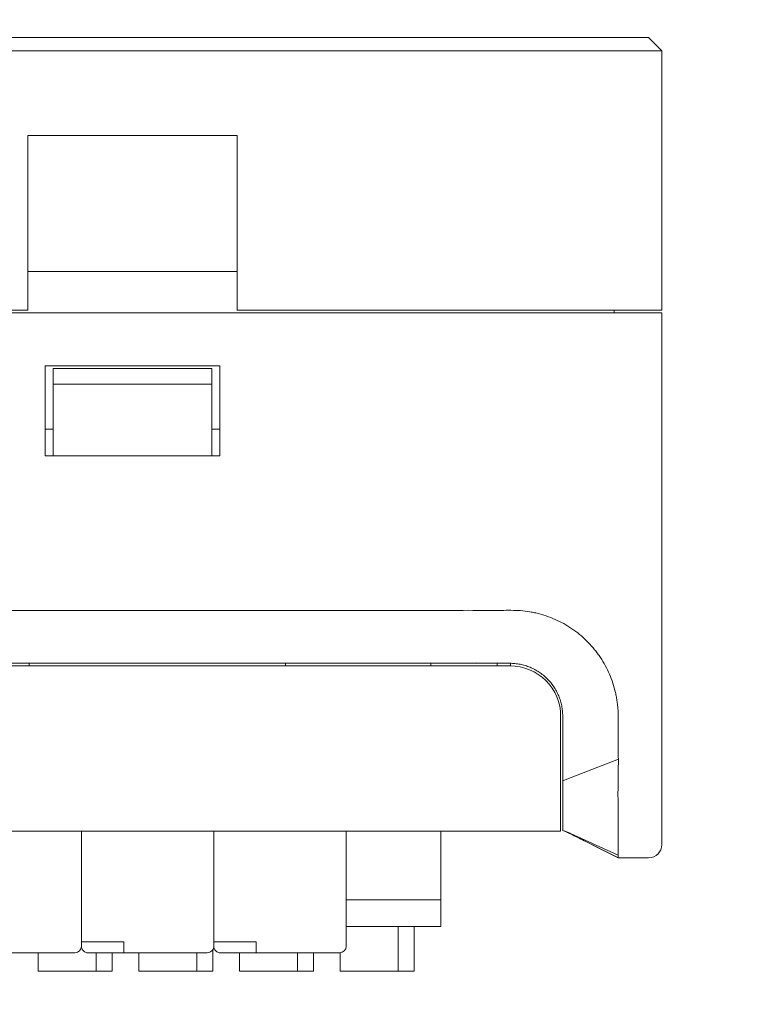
# Model space of a CAD drawing. Header units: millimetres. Extents: x -1114 to 1396, y -630 to 631.
# Tile 152 of 256: x -14 to 14, y -257 to -220. Entities that reach past the tile are written whole.
import ezdxf

# ---------------------------------------------------------------- set-up
doc = ezdxf.new("R2010")
doc.units = ezdxf.units.MM
doc.header["$MEASUREMENT"] = 0

msp = doc.modelspace()

# ---------------------------------------------------------------- linework, layer by layer
at = {"lineweight": 18}
for points, knots in [([(1038.9843, -629.7647), (1038.9843, -629.7647), (-1111.4882, -629.7647), (-1111.4882, -629.7647), (-1111.4882, -629.7647), (-1111.4882, -629.7647), (-1111.4882, 630.7883), (-1111.4882, 630.7883), (-1111.4882, 630.7883), (-1111.4882, 630.7883), (1038.9843, 630.7883), (1038.9843, 630.7883)], [0, 0, 0, 0, 0.3333333, 0.3333333, 0.3333333, 0.3333333, 0.6666667, 0.6666667, 0.6666667, 0.6666667, 1, 1, 1, 1]), ([(3.8627, -242.3843), (3.3802, -242.3791), (2.9039, -242.3805), (2.4179, -242.381), (2.4179, -242.381), (1.9622, -242.3815), (1.4978, -242.3812), (1.0592, -242.381)], [0, 0, 0, 0, 0.5, 0.5, 0.5, 0.5, 1, 1, 1, 1]), ([(8.4328, -245.1336), (8.3943, -245.0181), (8.3513, -244.905), (8.3035, -244.7944), (8.3035, -244.7944), (8.2558, -244.6838), (8.2033, -244.5758), (8.1459, -244.4703), (8.1459, -244.4703), (8.0885, -244.3648), (8.0263, -244.2619), (7.9594, -244.1615), (7.9594, -244.1615), (7.9259, -244.1113), (7.8912, -244.0617), (7.8553, -244.0128), (7.8553, -244.0128), (7.8194, -243.9639), (7.7822, -243.9155), (7.744, -243.8683), (7.744, -243.8683), (7.6678, -243.7738), (7.5878, -243.6835), (7.5041, -243.5972), (7.5041, -243.5972), (7.4204, -243.5109), (7.333, -243.4285), (7.242, -243.3501), (7.242, -243.3501), (7.151, -243.2718), (7.0563, -243.1973), (6.9579, -243.127), (6.9579, -243.127), (6.9087, -243.0918), (6.8586, -243.0576), (6.8075, -243.0245), (6.8075, -243.0245), (6.7565, -242.9914), (6.7047, -242.9595), (6.6525, -242.929), (6.6525, -242.929), (6.5481, -242.8678), (6.4414, -242.8118), (6.3327, -242.7607), (6.3327, -242.7607), (6.2239, -242.7096), (6.1131, -242.6635), (6.0001, -242.6222), (6.0001, -242.6222), (5.8872, -242.581), (5.7719, -242.5451), (5.6546, -242.5141), (5.6546, -242.5141), (5.5959, -242.4986), (5.5366, -242.4843), (5.4774, -242.4712), (5.4774, -242.4712), (5.4181, -242.4582), (5.3588, -242.4463), (5.2994, -242.4356), (5.2994, -242.4356), (5.0619, -242.3929), (4.8226, -242.3815), (4.5827, -242.38), (4.5827, -242.38), (4.3429, -242.3785), (4.1025, -242.387), (3.8627, -242.3843)], [0, 0, 0, 0, 0.0588235, 0.0588235, 0.0588235, 0.0588235, 0.1176471, 0.1176471, 0.1176471, 0.1176471, 0.1764706, 0.1764706, 0.1764706, 0.1764706, 0.2352941, 0.2352941, 0.2352941, 0.2352941, 0.2941176, 0.2941176, 0.2941176, 0.2941176, 0.3529412, 0.3529412, 0.3529412, 0.3529412, 0.4117647, 0.4117647, 0.4117647, 0.4117647, 0.4705882, 0.4705882, 0.4705882, 0.4705882, 0.5294118, 0.5294118, 0.5294118, 0.5294118, 0.5882353, 0.5882353, 0.5882353, 0.5882353, 0.6470588, 0.6470588, 0.6470588, 0.6470588, 0.7058824, 0.7058824, 0.7058824, 0.7058824, 0.7647059, 0.7647059, 0.7647059, 0.7647059, 0.8235294, 0.8235294, 0.8235294, 0.8235294, 0.8823529, 0.8823529, 0.8823529, 0.8823529, 0.9411765, 0.9411765, 0.9411765, 0.9411765, 1, 1, 1, 1]), ([(4.5372, -244.381), (4.4846, -244.381), (4.4321, -244.381), (4.3795, -244.381), (4.3795, -244.381), (4.3269, -244.381), (4.2743, -244.381), (4.2217, -244.381), (4.2217, -244.381), (4.1165, -244.381), (4.0113, -244.381), (3.9062, -244.381), (3.9062, -244.381), (3.6958, -244.381), (3.4854, -244.381), (3.2751, -244.381)], [0, 0, 0, 0, 0.25, 0.25, 0.25, 0.25, 0.5, 0.5, 0.5, 0.5, 0.75, 0.75, 0.75, 0.75, 1, 1, 1, 1]), ([(4.5372, -244.381), (4.6033, -244.381), (4.6688, -244.3843), (4.7337, -244.3907), (4.7337, -244.3907), (4.7986, -244.3971), (4.863, -244.4066), (4.9268, -244.4193), (4.9268, -244.4193), (4.9588, -244.4257), (4.9906, -244.4328), (5.0222, -244.4407), (5.0222, -244.4407), (5.0539, -244.4486), (5.0854, -244.4573), (5.1168, -244.4668), (5.1168, -244.4668), (5.1482, -244.4763), (5.1795, -244.4867), (5.2106, -244.4978), (5.2106, -244.4978), (5.2416, -244.5089), (5.2723, -244.5207), (5.3025, -244.5332), (5.3025, -244.5332), (5.3631, -244.5583), (5.422, -244.5862), (5.4794, -244.6168), (5.4794, -244.6168), (5.5369, -244.6475), (5.5927, -244.681), (5.6471, -244.7172), (5.6471, -244.7172), (5.6742, -244.7353), (5.701, -244.7542), (5.7274, -244.7737), (5.7274, -244.7737), (5.7406, -244.7835), (5.7537, -244.7934), (5.7667, -244.8035), (5.7667, -244.8035), (5.7797, -244.8137), (5.7926, -244.824), (5.8053, -244.8344), (5.8053, -244.8344), (5.8563, -244.8762), (5.9048, -244.9202), (5.9509, -244.9662), (5.9509, -244.9662), (6.0431, -245.0584), (6.1259, -245.159), (6.1991, -245.2682), (6.1991, -245.2682), (6.2173, -245.2955), (6.2351, -245.3234), (6.252, -245.3517), (6.252, -245.3517), (6.2689, -245.3799), (6.2851, -245.4084), (6.3006, -245.4372), (6.3006, -245.4372), (6.3314, -245.4949), (6.3593, -245.5538), (6.3843, -245.6139), (6.3843, -245.6139), (6.4093, -245.6741), (6.4313, -245.7354), (6.4504, -245.7979), (6.4504, -245.7979), (6.4599, -245.8292), (6.4687, -245.8608), (6.4767, -245.8927), (6.4767, -245.8927), (6.4847, -245.9246), (6.492, -245.9568), (6.4985, -245.9891), (6.4985, -245.9891), (6.5114, -246.0537), (6.521, -246.1187), (6.5275, -246.184), (6.5275, -246.184), (6.534, -246.2493), (6.5372, -246.315), (6.5372, -246.381)], [0, 0, 0, 0, 0.047619, 0.047619, 0.047619, 0.047619, 0.0952381, 0.0952381, 0.0952381, 0.0952381, 0.1428571, 0.1428571, 0.1428571, 0.1428571, 0.1904762, 0.1904762, 0.1904762, 0.1904762, 0.2380952, 0.2380952, 0.2380952, 0.2380952, 0.2857143, 0.2857143, 0.2857143, 0.2857143, 0.3333333, 0.3333333, 0.3333333, 0.3333333, 0.3809524, 0.3809524, 0.3809524, 0.3809524, 0.4285714, 0.4285714, 0.4285714, 0.4285714, 0.4761905, 0.4761905, 0.4761905, 0.4761905, 0.5238095, 0.5238095, 0.5238095, 0.5238095, 0.5714286, 0.5714286, 0.5714286, 0.5714286, 0.6190476, 0.6190476, 0.6190476, 0.6190476, 0.6666667, 0.6666667, 0.6666667, 0.6666667, 0.7142857, 0.7142857, 0.7142857, 0.7142857, 0.7619048, 0.7619048, 0.7619048, 0.7619048, 0.8095238, 0.8095238, 0.8095238, 0.8095238, 0.8571429, 0.8571429, 0.8571429, 0.8571429, 0.9047619, 0.9047619, 0.9047619, 0.9047619, 0.952381, 0.952381, 0.952381, 0.952381, 1, 1, 1, 1]), ([(6.4592, -246.3808), (6.4592, -245.8769), (6.259, -245.3936), (5.9027, -245.0373), (5.9027, -245.0373), (5.5464, -244.681), (5.0631, -244.4808), (4.5592, -244.4808)], [0, 0, 0, 0, 0.5, 0.5, 0.5, 0.5, 1, 1, 1, 1]), ([(8.4328, -245.1336), (8.4708, -245.248), (8.5029, -245.364), (8.5297, -245.4815), (8.5297, -245.4815), (8.543, -245.5403), (8.555, -245.5994), (8.5657, -245.6586), (8.5657, -245.6586), (8.5764, -245.7179), (8.5858, -245.7774), (8.5939, -245.837), (8.5939, -245.837), (8.6021, -245.8967), (8.609, -245.9566), (8.6147, -246.0166), (8.6147, -246.0166), (8.6205, -246.0765), (8.625, -246.1366), (8.6285, -246.1967), (8.6285, -246.1967), (8.6319, -246.2569), (8.6343, -246.3171), (8.6356, -246.3773), (8.6356, -246.3773), (8.6369, -246.4375), (8.6371, -246.4978), (8.6363, -246.558)], [0, 0, 0, 0, 0.1428571, 0.1428571, 0.1428571, 0.1428571, 0.2857143, 0.2857143, 0.2857143, 0.2857143, 0.4285714, 0.4285714, 0.4285714, 0.4285714, 0.5714286, 0.5714286, 0.5714286, 0.5714286, 0.7142857, 0.7142857, 0.7142857, 0.7142857, 0.8571429, 0.8571429, 0.8571429, 0.8571429, 1, 1, 1, 1]), ([(6.5372, -246.5587), (6.5372, -246.7471), (6.5372, -246.9355), (6.5372, -247.1238), (6.5372, -247.1238), (6.5372, -247.3122), (6.5372, -247.5006), (6.5372, -247.689)], [0, 0, 0, 0, 0.5, 0.5, 0.5, 0.5, 1, 1, 1, 1]), ([(8.6363, -246.558), (8.6333, -246.7986), (8.631, -247.0393), (8.6309, -247.2799), (8.6309, -247.2799), (8.6308, -247.5205), (8.6331, -247.7612), (8.6394, -248.0017)], [0, 0, 0, 0, 0.5, 0.5, 0.5, 0.5, 1, 1, 1, 1]), ([(8.6394, -248.0017), (8.6394, -248.0017), (6.6317, -248.7893), (6.6317, -248.7893), (6.6317, -248.7893), (6.6317, -248.7893), (6.6317, -248.7893), (6.6317, -248.7893), (6.6317, -248.7893), (6.6317, -248.7893), (6.5372, -248.8263), (6.5372, -248.8263)], [0, 0, 0, 0, 0.3333333, 0.3333333, 0.3333333, 0.3333333, 0.6666667, 0.6666667, 0.6666667, 0.6666667, 1, 1, 1, 1]), ([(8.6394, -248.0017), (8.6425, -248.1229), (8.6385, -248.2447), (8.6349, -248.3664), (8.6349, -248.3664), (8.6313, -248.4881), (8.6281, -248.6098), (8.6316, -248.731)], [0, 0, 0, 0, 0.5, 0.5, 0.5, 0.5, 1, 1, 1, 1]), ([(6.5372, -250.7029), (6.5372, -250.7025), (6.5372, -250.7017), (6.5372, -250.7004), (6.5372, -250.7004), (6.5372, -250.6986), (6.5372, -250.6958), (6.5372, -250.6921), (6.5372, -250.6921), (6.5372, -250.6846), (6.5372, -250.6731), (6.5372, -250.6578), (6.5372, -250.6578), (6.5372, -250.6501), (6.5372, -250.6414), (6.5372, -250.6318), (6.5372, -250.6318), (6.5372, -250.6222), (6.5372, -250.6117), (6.5372, -250.6003), (6.5372, -250.6003), (6.5372, -250.5776), (6.5372, -250.5513), (6.5372, -250.5214), (6.5372, -250.5214), (6.5372, -250.4915), (6.5372, -250.4581), (6.5372, -250.421), (6.5372, -250.421), (6.5372, -250.4117), (6.5372, -250.4022), (6.5372, -250.3925), (6.5372, -250.3925), (6.5372, -250.3828), (6.5372, -250.3729), (6.5372, -250.3627), (6.5372, -250.3627), (6.5372, -250.3425), (6.5372, -250.3215), (6.5372, -250.2999), (6.5372, -250.2999), (6.5372, -250.2565), (6.5372, -250.2103), (6.5372, -250.1613), (6.5372, -250.1613), (6.5372, -250.1124), (6.5372, -250.0606), (6.5372, -250.0059), (6.5372, -250.0059), (6.5372, -249.9786), (6.5372, -249.9505), (6.5372, -249.9217), (6.5372, -249.9217), (6.5372, -249.8928), (6.5372, -249.8636), (6.5372, -249.8338), (6.5372, -249.8338), (6.5372, -249.7744), (6.5372, -249.7132), (6.5372, -249.6502), (6.5372, -249.6502), (6.5372, -249.5872), (6.5372, -249.5224), (6.5372, -249.4558), (6.5372, -249.4558), (6.5372, -249.4225), (6.5372, -249.3887), (6.5372, -249.3545), (6.5372, -249.3545), (6.5372, -249.3202), (6.5372, -249.2857), (6.5372, -249.251), (6.5372, -249.251), (6.5372, -249.1816), (6.5372, -249.1116), (6.5372, -249.0408), (6.5372, -249.0408), (6.5372, -248.9701), (6.5372, -248.8986), (6.5372, -248.8263)], [0, 0, 0, 0, 0.05, 0.05, 0.05, 0.05, 0.1, 0.1, 0.1, 0.1, 0.15, 0.15, 0.15, 0.15, 0.2, 0.2, 0.2, 0.2, 0.25, 0.25, 0.25, 0.25, 0.3, 0.3, 0.3, 0.3, 0.35, 0.35, 0.35, 0.35, 0.4, 0.4, 0.4, 0.4, 0.45, 0.45, 0.45, 0.45, 0.5, 0.5, 0.5, 0.5, 0.55, 0.55, 0.55, 0.55, 0.6, 0.6, 0.6, 0.6, 0.65, 0.65, 0.65, 0.65, 0.7, 0.7, 0.7, 0.7, 0.75, 0.75, 0.75, 0.75, 0.8, 0.8, 0.8, 0.8, 0.85, 0.85, 0.85, 0.85, 0.9, 0.9, 0.9, 0.9, 0.95, 0.95, 0.95, 0.95, 1, 1, 1, 1]), ([(8.6316, -248.731), (8.6338, -248.8069), (8.6333, -248.8823), (8.6319, -248.9573), (8.6319, -248.9573), (8.6305, -249.0322), (8.6282, -249.1067), (8.6265, -249.1807), (8.6265, -249.1807), (8.6248, -249.2546), (8.6237, -249.3282), (8.6246, -249.4012), (8.6246, -249.4012), (8.6249, -249.4195), (8.6253, -249.4377), (8.6257, -249.4559), (8.6257, -249.4559), (8.6261, -249.4741), (8.6265, -249.4923), (8.6269, -249.5105), (8.6269, -249.5105), (8.6276, -249.5468), (8.6283, -249.5829), (8.6288, -249.619), (8.6288, -249.619), (8.6294, -249.655), (8.6299, -249.691), (8.6303, -249.7268), (8.6303, -249.7268), (8.6307, -249.7626), (8.631, -249.798), (8.6313, -249.8331), (8.6313, -249.8331), (8.6318, -249.9033), (8.632, -249.9721), (8.6321, -250.0395), (8.6321, -250.0395), (8.6323, -250.1744), (8.6317, -250.3038), (8.6314, -250.4278), (8.6314, -250.4278), (8.6313, -250.4588), (8.6312, -250.4895), (8.6311, -250.5198), (8.6311, -250.5198), (8.6311, -250.5501), (8.631, -250.5801), (8.631, -250.6097), (8.631, -250.6097), (8.6311, -250.6688), (8.6313, -250.7258), (8.6315, -250.7806), (8.6315, -250.7806), (8.6318, -250.8904), (8.6317, -250.9917), (8.6317, -251.0846), (8.6317, -251.0846), (8.6316, -251.1311), (8.6316, -251.1755), (8.6316, -251.2178), (8.6316, -251.2178), (8.6316, -251.2389), (8.6316, -251.2595), (8.6317, -251.2795), (8.6317, -251.2795), (8.6317, -251.2995), (8.6317, -251.3189), (8.6317, -251.3376), (8.6317, -251.3376), (8.6317, -251.4123), (8.6317, -251.4767), (8.6315, -251.5307)], [0, 0, 0, 0, 0.0555556, 0.0555556, 0.0555556, 0.0555556, 0.1111111, 0.1111111, 0.1111111, 0.1111111, 0.1666667, 0.1666667, 0.1666667, 0.1666667, 0.2222222, 0.2222222, 0.2222222, 0.2222222, 0.2777778, 0.2777778, 0.2777778, 0.2777778, 0.3333333, 0.3333333, 0.3333333, 0.3333333, 0.3888889, 0.3888889, 0.3888889, 0.3888889, 0.4444444, 0.4444444, 0.4444444, 0.4444444, 0.5, 0.5, 0.5, 0.5, 0.5555556, 0.5555556, 0.5555556, 0.5555556, 0.6111111, 0.6111111, 0.6111111, 0.6111111, 0.6666667, 0.6666667, 0.6666667, 0.6666667, 0.7222222, 0.7222222, 0.7222222, 0.7222222, 0.7777778, 0.7777778, 0.7777778, 0.7777778, 0.8333333, 0.8333333, 0.8333333, 0.8333333, 0.8888889, 0.8888889, 0.8888889, 0.8888889, 0.9444444, 0.9444444, 0.9444444, 0.9444444, 1, 1, 1, 1]), ([(8.6315, -251.5307), (8.6314, -251.5741), (8.6318, -251.6106), (8.6318, -251.6401), (8.6318, -251.6401), (8.6318, -251.6695), (8.6315, -251.6919), (8.63, -251.7071)], [0, 0, 0, 0, 0.5, 0.5, 0.5, 0.5, 1, 1, 1, 1]), ([(8.63, -251.7071), (8.6292, -251.7151), (8.63, -251.721), (8.631, -251.725), (8.631, -251.725), (8.6319, -251.729), (8.6329, -251.731), (8.6319, -251.731)], [0, 0, 0, 0, 0.5, 0.5, 0.5, 0.5, 1, 1, 1, 1]), ([(-11.6411, -255.0729), (-11.6411, -255.1392), (-11.6148, -255.2028), (-11.5679, -255.2497), (-11.5679, -255.2497), (-11.521, -255.2966), (-11.4574, -255.3229), (-11.3911, -255.3229)], [0, 0, 0, 0, 0.5, 0.5, 0.5, 0.5, 1, 1, 1, 1]), ([(-6.6411, -255.0729), (-6.6411, -255.1392), (-6.6148, -255.2028), (-6.5679, -255.2497), (-6.5679, -255.2497), (-6.521, -255.2966), (-6.4574, -255.3229), (-6.3911, -255.3229)], [0, 0, 0, 0, 0.5, 0.5, 0.5, 0.5, 1, 1, 1, 1])]:
    msp.add_open_spline(points, degree=3, knots=knots, dxfattribs=at)
for points in [[(-89.7161, -220.731), (-89.7161, -220.731), (9.7839, -220.731), (9.7839, -220.731)], [(9.7839, -220.731), (9.7839, -220.731), (10.2839, -221.231), (10.2839, -221.231)], [(9.7839, -221.231), (9.7839, -221.231), (-89.7161, -221.231), (-89.7161, -221.231)], [(10.2839, -221.231), (10.2839, -221.231), (9.7839, -221.231), (9.7839, -221.231)], [(10.2839, -221.231), (10.2839, -221.231), (10.2839, -231.0364), (10.2839, -231.0364)], [(10.2839, -221.231), (10.2839, -221.231), (10.2839, -231.0364), (10.2839, -231.0364)], [(-13.6661, -231.0364), (-13.6661, -231.0364), (-13.6661, -224.4379), (-13.6661, -224.4379)], [(-5.7661, -224.4379), (-5.7661, -224.4379), (-13.6661, -224.4379), (-13.6661, -224.4379)], [(-5.7661, -224.4379), (-5.7661, -224.4379), (-5.7661, -231.0364), (-5.7661, -231.0364)], [(-5.7661, -229.5807), (-5.7661, -229.5807), (-13.6661, -229.5807), (-13.6661, -229.5807)], [(-13.6661, -231.0364), (-13.6661, -231.0364), (-70.7661, -231.0364), (-70.7661, -231.0364)], [(9.7839, -231.0364), (9.7839, -231.0364), (-5.7661, -231.0364), (-5.7661, -231.0364)], [(8.4839, -231.0364), (8.4839, -231.0364), (8.4839, -231.1364), (8.4839, -231.1364)], [(10.2839, -231.0364), (10.2839, -231.0364), (9.7839, -231.0364), (9.7839, -231.0364)], [(9.7839, -231.1364), (9.7839, -231.1364), (-89.7161, -231.1364), (-89.7161, -231.1364)], [(10.2839, -231.1364), (10.2839, -231.1364), (9.7839, -231.1364), (9.7839, -231.1364)], [(10.2839, -231.1364), (10.2839, -231.1364), (10.2839, -248.731), (10.2839, -248.731)], [(10.2839, -231.1364), (10.2839, -231.1364), (10.2839, -248.731), (10.2839, -248.731)], [(-13.0161, -233.1364), (-13.0161, -233.1364), (-6.4161, -233.1364), (-6.4161, -233.1364)], [(-13.0161, -236.5364), (-13.0161, -236.5364), (-13.0161, -233.1364), (-13.0161, -233.1364)], [(-12.7161, -233.8364), (-12.7161, -233.8364), (-12.7161, -233.2364), (-12.7161, -233.2364)], [(-12.7161, -233.2364), (-12.7161, -233.2364), (-6.7161, -233.2364), (-6.7161, -233.2364)], [(-6.7161, -233.2364), (-6.7161, -233.2364), (-6.7161, -233.8364), (-6.7161, -233.8364)], [(-6.4161, -233.1364), (-6.4161, -233.1364), (-6.4161, -236.5364), (-6.4161, -236.5364)], [(-12.7161, -233.8364), (-12.7161, -233.8364), (-12.7161, -235.924), (-12.7161, -235.924)], [(-6.7161, -233.8364), (-6.7161, -233.8364), (-12.7161, -233.8364), (-12.7161, -233.8364)], [(-6.7161, -235.924), (-6.7161, -235.924), (-6.7161, -233.8364), (-6.7161, -233.8364)], [(-13.0161, -235.5364), (-13.0161, -235.5364), (-12.7161, -235.5364), (-12.7161, -235.5364)], [(-6.7161, -235.5364), (-6.7161, -235.5364), (-6.4159, -235.5364), (-6.4159, -235.5364)], [(-12.7161, -236.5364), (-12.7161, -236.5364), (-12.7161, -235.924), (-12.7161, -235.924)], [(-6.7161, -235.924), (-6.7161, -235.924), (-6.7161, -236.5364), (-6.7161, -236.5364)], [(-6.4161, -236.5364), (-6.4161, -236.5364), (-13.0161, -236.5364), (-13.0161, -236.5364)], [(-16.622, -242.3811), (-16.622, -242.3811), (1.0592, -242.381), (1.0592, -242.381)], [(-15.622, -244.381), (-10.0612, -244.381), (-4.501, -244.381), (1.0592, -244.381)], [(-13.622, -244.381), (-13.622, -244.381), (-13.622, -244.4808), (-13.622, -244.4808)], [(-3.9408, -244.381), (-3.9408, -244.381), (-3.9408, -244.4808), (-3.9408, -244.4808)], [(3.2751, -244.381), (3.2751, -244.381), (1.0592, -244.381), (1.0592, -244.381)], [(3.281, -244.3608), (3.281, -244.3608), (1.5155, -244.381), (1.5155, -244.381)], [(1.5592, -244.381), (1.5592, -244.381), (1.5592, -244.4808), (1.5592, -244.4808)], [(4.059, -244.381), (4.059, -244.381), (4.059, -244.4808), (4.059, -244.4808)], [(4.5589, -244.4808), (4.5589, -244.4808), (4.5589, -244.3828), (4.5589, -244.3828)], [(-16.722, -244.4808), (-16.722, -244.4808), (4.5592, -244.4808), (4.5592, -244.4808)], [(6.4592, -246.3808), (6.4592, -246.3808), (6.4592, -248.7308), (6.4592, -248.7308)], [(6.5372, -246.381), (6.5372, -246.4402), (6.5372, -246.4995), (6.5372, -246.5587)], [(6.5372, -248.8263), (6.5372, -248.4472), (6.5372, -248.0681), (6.5372, -247.689)], [(6.4592, -248.7308), (6.4592, -248.7308), (6.4592, -250.7308), (6.4592, -250.7308)], [(10.2839, -248.731), (10.2839, -248.731), (10.2839, -251.231), (10.2839, -251.231)], [(6.4592, -250.7308), (6.4592, -250.7308), (-49.7463, -250.7308), (-49.7463, -250.7308)], [(6.4592, -250.7308), (6.4592, -250.7308), (-49.7463, -250.7308), (-49.7463, -250.7308)], [(-11.6411, -250.7307), (-11.6411, -250.7307), (-11.6411, -255.0729), (-11.6411, -255.0729)], [(-11.6411, -250.7307), (-11.6411, -250.7307), (-11.6411, -255.0729), (-11.6411, -255.0729)], [(-11.6411, -250.7308), (-11.6411, -250.7308), (-11.6411, -254.9029), (-11.6411, -254.9029)], [(-6.6411, -250.7307), (-6.6411, -250.7307), (-6.6411, -255.0729), (-6.6411, -255.0729)], [(-6.6411, -250.7308), (-6.6411, -250.7308), (-6.6411, -254.9029), (-6.6411, -254.9029)], [(-1.6411, -250.7307), (-1.6411, -250.7307), (-1.6411, -255.0729), (-1.6411, -255.0729)], [(1.9273, -253.2525), (1.9273, -253.2525), (1.9273, -250.7307), (1.9273, -250.7307)], [(6.5246, -250.6994), (6.5246, -250.6994), (6.8188, -250.805), (6.8188, -250.805)], [(6.5909, -250.7137), (6.5909, -250.7137), (6.8188, -250.805), (6.8188, -250.805)], [(6.6246, -250.7277), (6.6246, -250.7277), (8.6288, -251.731), (8.6288, -251.731)], [(6.6303, -250.7303), (6.6303, -250.7303), (8.6322, -251.7293), (8.6322, -251.7293)], [(6.6849, -250.7569), (6.7356, -250.7817), (6.7863, -250.8065), (6.837, -250.8312)], [(8.6318, -251.6342), (8.6318, -251.6342), (6.687, -250.7522), (6.687, -250.7522)], [(6.8322, -250.8311), (6.9251, -250.8775), (7.018, -250.9239), (7.1109, -250.9703)], [(7.1629, -250.9963), (7.312, -251.0712), (7.5207, -251.1756), (7.5877, -251.209)], [(7.5865, -251.2084), (7.5865, -251.2084), (8.6483, -251.7393), (8.6483, -251.7393)], [(9.7839, -251.731), (10.06, -251.731), (10.2839, -251.5072), (10.2839, -251.231)], [(8.6319, -251.731), (8.6319, -251.731), (9.7839, -251.731), (9.7839, -251.731)], [(9.208, -251.731), (9.208, -251.731), (8.6321, -251.731), (8.6321, -251.731)], [(8.6337, -251.732), (8.6337, -251.732), (8.6483, -251.7393), (8.6483, -251.7393)], [(9.7839, -251.731), (9.7839, -251.731), (9.208, -251.731), (9.208, -251.731)], [(-1.6411, -253.3229), (-1.6411, -253.3229), (1.9273, -253.3229), (1.9273, -253.3229)], [(1.9273, -253.3727), (1.9273, -253.3727), (1.9273, -253.2525), (1.9273, -253.2525)], [(1.9273, -254.2731), (1.9273, -254.2731), (1.9273, -253.3727), (1.9273, -253.3727)], [(1.9273, -254.3229), (1.9273, -254.3229), (-1.6411, -254.3229), (-1.6411, -254.3229)], [(1.9273, -254.3229), (1.9273, -254.3229), (-1.6411, -254.3229), (-1.6411, -254.3229)], [(0.3273, -256.0229), (0.3273, -256.0229), (0.3273, -254.3229), (0.3273, -254.3229)], [(0.9273, -254.3229), (0.9273, -254.3229), (0.9273, -256.0229), (0.9273, -256.0229)], [(1.9273, -254.3229), (1.9273, -254.3229), (1.9273, -254.2731), (1.9273, -254.2731)], [(-11.8911, -255.3229), (-11.753, -255.3229), (-11.6411, -255.211), (-11.6411, -255.0729)], [(-11.3911, -254.9029), (-11.3911, -254.9029), (-11.6411, -254.9029), (-11.6411, -254.9029)], [(-11.3911, -254.9029), (-11.3911, -254.9029), (-10.0411, -254.9029), (-10.0411, -254.9029)], [(-10.0411, -255.3229), (-10.0411, -255.3229), (-10.0411, -254.9029), (-10.0411, -254.9029)], [(-10.0411, -255.0729), (-10.0411, -255.0729), (-10.0411, -254.9029), (-10.0411, -254.9029)], [(-10.0411, -255.3229), (-10.0411, -255.3229), (-10.0411, -255.0729), (-10.0411, -255.0729)], [(-6.8911, -255.3229), (-6.753, -255.3229), (-6.6411, -255.211), (-6.6411, -255.0729)], [(-6.6793, -255.2056), (-6.6793, -255.2056), (-6.6793, -256.0229), (-6.6793, -256.0229)], [(-6.3911, -254.9029), (-6.3911, -254.9029), (-6.6411, -254.9029), (-6.6411, -254.9029)], [(-6.3911, -254.9029), (-6.3911, -254.9029), (-5.0411, -254.9029), (-5.0411, -254.9029)], [(-5.0411, -255.3229), (-5.0411, -255.3229), (-5.0411, -254.9029), (-5.0411, -254.9029)], [(-5.0411, -255.0729), (-5.0411, -255.0729), (-5.0411, -254.9029), (-5.0411, -254.9029)], [(-5.0411, -255.3229), (-5.0411, -255.3229), (-5.0411, -255.0729), (-5.0411, -255.0729)], [(-1.8911, -255.3229), (-1.753, -255.3229), (-1.6411, -255.211), (-1.6411, -255.0729)], [(-15.0411, -255.3229), (-15.0411, -255.3229), (-11.8911, -255.3229), (-11.8911, -255.3229)], [(-11.8911, -255.3229), (-11.8911, -255.3229), (-15.0411, -255.3229), (-15.0411, -255.3229)], [(-13.2825, -255.3229), (-13.2825, -255.3229), (-13.2825, -256.0229), (-13.2825, -256.0229)], [(-11.3911, -255.3229), (-11.3911, -255.3229), (-10.5411, -255.3229), (-10.5411, -255.3229)], [(-11.0825, -256.0229), (-11.0825, -256.0229), (-11.0825, -255.3229), (-11.0825, -255.3229)], [(-10.0411, -255.3229), (-10.0411, -255.3229), (-10.5411, -255.3229), (-10.5411, -255.3229)], [(-10.4825, -255.3229), (-10.4825, -255.3229), (-10.4825, -256.0229), (-10.4825, -256.0229)], [(-10.0411, -255.3229), (-10.0411, -255.3229), (-6.8911, -255.3229), (-6.8911, -255.3229)], [(-6.8911, -255.3229), (-6.8911, -255.3229), (-10.0411, -255.3229), (-10.0411, -255.3229)], [(-9.4793, -255.3229), (-9.4793, -255.3229), (-9.4793, -256.0229), (-9.4793, -256.0229)], [(-7.2793, -256.0229), (-7.2793, -256.0229), (-7.2793, -255.3229), (-7.2793, -255.3229)], [(-6.3911, -255.3229), (-6.3911, -255.3229), (-5.5411, -255.3229), (-5.5411, -255.3229)], [(-5.676, -255.3229), (-5.676, -255.3229), (-5.676, -256.0229), (-5.676, -256.0229)], [(-5.0411, -255.3229), (-5.0411, -255.3229), (-5.5411, -255.3229), (-5.5411, -255.3229)], [(-5.0411, -255.3229), (-5.0411, -255.3229), (-1.8911, -255.3229), (-1.8911, -255.3229)], [(-1.8911, -255.3229), (-1.8911, -255.3229), (-5.0411, -255.3229), (-5.0411, -255.3229)], [(-3.476, -256.0229), (-3.476, -256.0229), (-3.476, -255.3229), (-3.476, -255.3229)], [(-2.876, -255.3229), (-2.876, -255.3229), (-2.876, -256.0229), (-2.876, -256.0229)], [(-1.8727, -255.3222), (-1.8727, -255.3222), (-1.8727, -256.0229), (-1.8727, -256.0229)], [(-11.0825, -256.0229), (-11.0825, -256.0229), (-13.2825, -256.0229), (-13.2825, -256.0229)], [(-10.4825, -256.0229), (-10.4825, -256.0229), (-11.0825, -256.0229), (-11.0825, -256.0229)], [(-7.2793, -256.0229), (-7.2793, -256.0229), (-9.4793, -256.0229), (-9.4793, -256.0229)], [(-6.6793, -256.0229), (-6.6793, -256.0229), (-7.2793, -256.0229), (-7.2793, -256.0229)], [(-3.476, -256.0229), (-3.476, -256.0229), (-5.676, -256.0229), (-5.676, -256.0229)], [(-2.876, -256.0229), (-2.876, -256.0229), (-3.476, -256.0229), (-3.476, -256.0229)], [(0.3273, -256.0229), (0.3273, -256.0229), (-1.8727, -256.0229), (-1.8727, -256.0229)], [(0.9273, -256.0229), (0.9273, -256.0229), (0.3273, -256.0229), (0.3273, -256.0229)]]:
    msp.add_open_spline(points, degree=3, dxfattribs=at)

doc.saveas('drawing.dxf')
